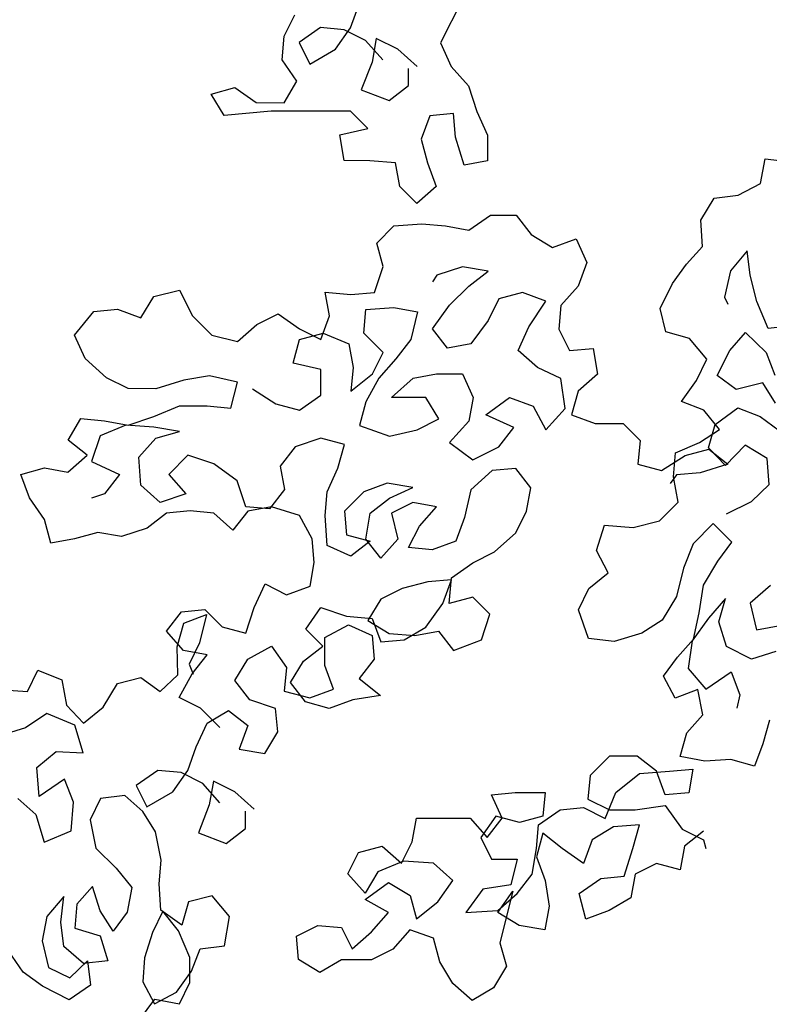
# Model space of a CAD drawing. Header units: millimetres. Extents: x 7407.82 to 7409.94, y 16581.93 to 16584.76.
# Tile 4 of 18: x 7408.07 to 7408.43, y 16583.35 to 16583.82. Entities that reach past the tile are written whole.
import ezdxf

# ---------------------------------------------------------------- set-up
doc = ezdxf.new("R2010")
doc.units = ezdxf.units.MM
doc.header["$LTSCALE"] = 150
doc.header["$MEASUREMENT"] = 0
doc.layers.get('0').update_dxf_attribs({"linetype": 'CONTINUOUS'})

msp = doc.modelspace()

# ---------------------------------------------------------------- linework, layer by layer
for p, q in [((7408.23028, 16583.81396), (7408.23441, 16583.82529)), ((7408.28383, 16583.8273), (7408.27352, 16583.80672)), ((7408.19835, 16583.80988), (7408.20351, 16583.82017)), ((7408.19731, 16583.79855), (7408.19835, 16583.80988)), ((7408.21586, 16583.81398), (7408.20556, 16583.80678)), ((7408.22719, 16583.81294), (7408.21586, 16583.81398)), ((7408.22306, 16583.80367), (7408.23028, 16583.81396)), ((7408.23748, 16583.80778), (7408.22719, 16583.81294)), ((7408.20556, 16583.80678), (7408.2107, 16583.79648)), ((7408.24571, 16583.79851), (7408.23748, 16583.80778)), ((7408.24263, 16583.8088), (7408.24056, 16583.79748)), ((7408.25292, 16583.80365), (7408.24263, 16583.8088)), ((7408.27352, 16583.80672), (7408.27866, 16583.79539)), ((7408.2107, 16583.79648), (7408.22306, 16583.80367)), ((7408.26218, 16583.7954), (7408.25292, 16583.80365)), ((7408.20451, 16583.78825), (7408.19731, 16583.79855)), ((7408.24056, 16583.79748), (7408.2354, 16583.7841)), ((7408.27866, 16583.79539), (7408.28688, 16583.78611)), ((7408.25805, 16583.78614), (7408.25806, 16583.79438)), ((7408.19832, 16583.77796), (7408.20451, 16583.78825)), ((7408.24878, 16583.77894), (7408.25805, 16583.78614)), ((7408.28688, 16583.78611), (7408.29099, 16583.77375)), ((7408.16332, 16583.78211), (7408.17465, 16583.78518)), ((7408.16949, 16583.7718), (7408.16332, 16583.78211)), ((7408.17465, 16583.78518), (7408.18494, 16583.77797)), ((7408.2354, 16583.7841), (7408.24878, 16583.77894)), ((7408.18494, 16583.77797), (7408.19832, 16583.77796)), ((7408.19214, 16583.77384), (7408.16949, 16583.7718)), ((7408.23024, 16583.77381), (7408.19214, 16583.77384)), ((7408.23847, 16583.76556), (7408.23024, 16583.77381)), ((7408.26834, 16583.77171), (7408.26421, 16583.76039)), ((7408.27966, 16583.77273), (7408.26834, 16583.77171)), ((7408.28068, 16583.7614), (7408.27966, 16583.77273)), ((7408.29099, 16583.77375), (7408.29613, 16583.76242)), ((7408.22508, 16583.76249), (7408.23847, 16583.76556)), ((7408.22713, 16583.75013), (7408.22508, 16583.76249)), ((7408.29613, 16583.76242), (7408.29612, 16583.75006)), ((7408.26421, 16583.76039), (7408.26729, 16583.74906)), ((7408.28479, 16583.74802), (7408.28068, 16583.7614)), ((7408.23949, 16583.75012), (7408.22713, 16583.75013)), ((7408.25184, 16583.74908), (7408.23949, 16583.75012)), ((7408.25389, 16583.73775), (7408.25184, 16583.74908)), ((7408.26729, 16583.74906), (7408.2714, 16583.73773)), ((7408.29612, 16583.75006), (7408.28479, 16583.74802)), ((7408.42716, 16583.73911), (7408.42949, 16583.75093)), ((7408.42949, 16583.75093), (7408.44184, 16583.74949)), ((7408.41655, 16583.73349), (7408.42716, 16583.73911)), ((7408.26212, 16583.7295), (7408.25389, 16583.73775)), ((7408.2714, 16583.73773), (7408.26212, 16583.7295)), ((7408.39851, 16583.72153), (7408.40489, 16583.7321)), ((7408.40489, 16583.7321), (7408.41655, 16583.73349)), ((7408.25108, 16583.7188), (7408.26447, 16583.71981)), ((7408.26447, 16583.71981), (7408.2758, 16583.71877)), ((7408.28712, 16583.7167), (7408.29742, 16583.7239)), ((7408.29742, 16583.7239), (7408.30978, 16583.72389)), ((7408.30978, 16583.72389), (7408.31698, 16583.71462)), ((7408.39935, 16583.70899), (7408.39851, 16583.72153)), ((7408.24284, 16583.71057), (7408.25108, 16583.7188)), ((7408.2758, 16583.71877), (7408.28712, 16583.7167)), ((7408.24592, 16583.69924), (7408.24284, 16583.71057)), ((7408.31698, 16583.71462), (7408.32727, 16583.70843)), ((7408.32727, 16583.70843), (7408.3386, 16583.71254)), ((7408.3386, 16583.71254), (7408.34374, 16583.70121)), ((7408.39174, 16583.70035), (7408.39935, 16583.70899)), ((7408.42089, 16583.70681), (7408.41274, 16583.6973)), ((7408.42227, 16583.69515), (7408.42089, 16583.70681)), ((7408.34374, 16583.70121), (7408.33961, 16583.68988)), ((7408.24179, 16583.68688), (7408.24592, 16583.69924)), ((7408.28402, 16583.6992), (7408.27166, 16583.69509)), ((7408.29637, 16583.69713), (7408.28402, 16583.6992)), ((7408.2871, 16583.68993), (7408.29637, 16583.69713)), ((7408.385, 16583.69119), (7408.39174, 16583.70035)), ((7408.41274, 16583.6973), (7408.40988, 16583.68459)), ((7408.27166, 16583.69509), (7408.26959, 16583.69201)), ((7408.37897, 16583.6792), (7408.385, 16583.69119)), ((7408.42542, 16583.68243), (7408.42227, 16583.69515)), ((7408.13573, 16583.68492), (7408.14809, 16583.688)), ((7408.14809, 16583.688), (7408.15425, 16583.67564)), ((7408.22015, 16583.67558), (7408.21811, 16583.68691)), ((7408.21811, 16583.68691), (7408.23046, 16583.68586)), ((7408.23046, 16583.68586), (7408.24179, 16583.68688)), ((7408.27782, 16583.68067), (7408.2871, 16583.68993)), ((7408.31284, 16583.68682), (7408.30151, 16583.68374)), ((7408.32416, 16583.68269), (7408.31284, 16583.68682)), ((7408.33961, 16583.68988), (7408.33136, 16583.68062)), ((7408.12954, 16583.67463), (7408.13573, 16583.68492)), ((7408.30151, 16583.68374), (7408.29635, 16583.67345)), ((7408.31591, 16583.67034), (7408.32416, 16583.68269)), ((7408.40988, 16583.68459), (7408.41146, 16583.68123)), ((7408.43086, 16583.66952), (7408.42542, 16583.68243)), ((7408.09761, 16583.66642), (7408.10689, 16583.67774)), ((7408.10689, 16583.67774), (7408.11822, 16583.67876)), ((7408.11822, 16583.67876), (7408.12954, 16583.67463)), ((7408.23662, 16583.66732), (7408.23766, 16583.67865)), ((7408.23766, 16583.67865), (7408.25105, 16583.67967)), ((7408.25105, 16583.67967), (7408.26237, 16583.6776)), ((7408.26237, 16583.6776), (7408.25927, 16583.66421)), ((7408.26957, 16583.66935), (7408.27782, 16583.68067)), ((7408.33136, 16583.68062), (7408.33032, 16583.6693)), ((7408.38176, 16583.66789), (7408.37897, 16583.6792)), ((7408.15425, 16583.67564), (7408.16351, 16583.66636)), ((7408.18514, 16583.67149), (7408.19544, 16583.67663)), ((7408.19544, 16583.67663), (7408.20573, 16583.66941)), ((7408.21603, 16583.66425), (7408.22015, 16583.67558)), ((7408.29635, 16583.67345), (7408.2881, 16583.66213)), ((7408.17587, 16583.66326), (7408.18514, 16583.67149)), ((7408.20573, 16583.66941), (7408.21603, 16583.66425)), ((7408.27677, 16583.66008), (7408.26957, 16583.66935)), ((7408.31075, 16583.65902), (7408.31591, 16583.67034)), ((7408.33032, 16583.6693), (7408.33546, 16583.659)), ((7408.39305, 16583.66468), (7408.38176, 16583.66789)), ((7408.41246, 16583.65898), (7408.42008, 16583.66761)), ((7408.42008, 16583.66761), (7408.42994, 16583.65805)), ((7408.44252, 16583.6709), (7408.43086, 16583.66952)), ((7408.10275, 16583.65509), (7408.09761, 16583.66642)), ((7408.16351, 16583.66636), (7408.17587, 16583.66326)), ((7408.20263, 16583.65294), (7408.20573, 16583.66426)), ((7408.20573, 16583.66426), (7408.21706, 16583.66734)), ((7408.21706, 16583.66734), (7408.22941, 16583.66218)), ((7408.24588, 16583.65805), (7408.23662, 16583.66732)), ((7408.25927, 16583.66421), (7408.25206, 16583.65495)), ((7408.4015, 16583.65477), (7408.39305, 16583.66468)), ((7408.22941, 16583.66218), (7408.23146, 16583.65085)), ((7408.2881, 16583.66213), (7408.27677, 16583.66008)), ((7408.32001, 16583.65077), (7408.31075, 16583.65902)), ((7408.33546, 16583.659), (7408.34679, 16583.66002)), ((7408.34679, 16583.66002), (7408.34884, 16583.64766)), ((7408.40643, 16583.64698), (7408.41246, 16583.65898)), ((7408.11304, 16583.64581), (7408.10275, 16583.65509)), ((7408.24072, 16583.64776), (7408.24588, 16583.65805)), ((7408.25206, 16583.65495), (7408.24381, 16583.64569)), ((7408.39653, 16583.64454), (7408.4015, 16583.65477)), ((7408.42994, 16583.65805), (7408.43415, 16583.64709)), ((7408.21601, 16583.64984), (7408.20263, 16583.65294)), ((7408.216, 16583.63748), (7408.21601, 16583.64984)), ((7408.23146, 16583.65085), (7408.23042, 16583.63953)), ((7408.33133, 16583.64561), (7408.32001, 16583.65077)), ((7408.12333, 16583.64066), (7408.11304, 16583.64581)), ((7408.15011, 16583.64475), (7408.13672, 16583.64064)), ((7408.16247, 16583.6468), (7408.15011, 16583.64475)), ((7408.17585, 16583.6437), (7408.16247, 16583.6468)), ((7408.23042, 16583.63953), (7408.24072, 16583.64776)), ((7408.24381, 16583.64569), (7408.23762, 16583.63437)), ((7408.24998, 16583.63642), (7408.26028, 16583.64568)), ((7408.26028, 16583.64568), (7408.27161, 16583.64773)), ((7408.27161, 16583.64773), (7408.28397, 16583.64772)), ((7408.28397, 16583.64772), (7408.28911, 16583.63639)), ((7408.33338, 16583.6312), (7408.33133, 16583.64561)), ((7408.34884, 16583.64766), (7408.33956, 16583.63943)), ((7408.38926, 16583.63449), (7408.39653, 16583.64454)), ((7408.41559, 16583.64025), (7408.40643, 16583.64698)), ((7408.13672, 16583.64064), (7408.12333, 16583.64066)), ((7408.17275, 16583.63134), (7408.17585, 16583.6437)), ((7408.18305, 16583.6406), (7408.19437, 16583.63338)), ((7408.33956, 16583.63943), (7408.33646, 16583.62811)), ((7408.42831, 16583.64339), (7408.41559, 16583.64025)), ((7408.43447, 16583.63366), (7408.42831, 16583.64339)), ((7408.2057, 16583.63028), (7408.216, 16583.63748)), ((7408.26645, 16583.63641), (7408.24998, 16583.63642)), ((7408.27262, 16583.6261), (7408.26645, 16583.63641)), ((7408.28911, 16583.63639), (7408.28704, 16583.62506)), ((7408.29528, 16583.62814), (7408.30661, 16583.63637)), ((7408.30661, 16583.63637), (7408.31793, 16583.63224)), ((7408.40003, 16583.6304), (7408.38926, 16583.63449)), ((7408.13568, 16583.62726), (7408.14804, 16583.6324)), ((7408.14804, 16583.6324), (7408.16142, 16583.63238)), ((7408.16142, 16583.63238), (7408.17275, 16583.63134)), ((7408.19437, 16583.63338), (7408.2057, 16583.63028)), ((7408.23762, 16583.63437), (7408.23452, 16583.62305)), ((7408.31793, 16583.63224), (7408.3241, 16583.62091)), ((7408.3241, 16583.62091), (7408.33338, 16583.6312)), ((7408.40759, 16583.62102), (7408.40003, 16583.6304)), ((7408.40548, 16583.6235), (7408.41627, 16583.63142)), ((7408.41627, 16583.63142), (7408.42704, 16583.62733)), ((7408.09448, 16583.61597), (7408.10067, 16583.62626)), ((7408.10067, 16583.62626), (7408.11199, 16583.62522)), ((7408.11199, 16583.62522), (7408.12332, 16583.62315)), ((7408.12332, 16583.62315), (7408.13568, 16583.62726)), ((7408.26232, 16583.62097), (7408.27262, 16583.6261)), ((7408.28704, 16583.62506), (7408.27776, 16583.61477)), ((7408.30866, 16583.62195), (7408.29528, 16583.62814)), ((7408.33646, 16583.62811), (7408.34779, 16583.62398)), ((7408.42704, 16583.62733), (7408.4362, 16583.62059)), ((7408.12229, 16583.62315), (7408.10993, 16583.61802)), ((7408.13567, 16583.62211), (7408.12229, 16583.62315)), ((7408.14803, 16583.62004), (7408.13567, 16583.62211)), ((7408.23452, 16583.62305), (7408.24893, 16583.61789)), ((7408.24893, 16583.61789), (7408.26232, 16583.62097)), ((7408.30144, 16583.61269), (7408.30866, 16583.62195)), ((7408.34779, 16583.62398), (7408.36117, 16583.62396)), ((7408.36117, 16583.62396), (7408.3694, 16583.61572)), ((7408.39786, 16583.61487), (7408.40759, 16583.62102)), ((7408.40227, 16583.61221), (7408.40548, 16583.6235)), ((7408.10374, 16583.60875), (7408.09448, 16583.61597)), ((7408.10993, 16583.61802), (7408.1058, 16583.60566)), ((7408.12845, 16583.6077), (7408.1367, 16583.61696)), ((7408.1367, 16583.61696), (7408.14803, 16583.62004)), ((7408.21598, 16583.61689), (7408.20362, 16583.61278)), ((7408.22731, 16583.61379), (7408.21598, 16583.61689)), ((7408.3694, 16583.61572), (7408.36836, 16583.60439)), ((7408.20362, 16583.61278), (7408.19641, 16583.60352)), ((7408.22421, 16583.60247), (7408.22731, 16583.61379)), ((7408.27776, 16583.61477), (7408.28908, 16583.60653)), ((7408.28908, 16583.60653), (7408.30144, 16583.61269)), ((7408.38637, 16583.60978), (7408.39786, 16583.61487)), ((7408.39102, 16583.60849), (7408.40235, 16583.61157)), ((7408.41037, 16583.60371), (7408.40227, 16583.61221)), ((7408.40235, 16583.61157), (7408.41161, 16583.60435)), ((7408.41993, 16583.61357), (7408.41037, 16583.60371)), ((7408.43051, 16583.60719), (7408.41993, 16583.61357)), ((7408.09446, 16583.60053), (7408.10374, 16583.60875)), ((7408.12947, 16583.59432), (7408.12845, 16583.6077)), ((7408.15213, 16583.60871), (7408.14286, 16583.59945)), ((7408.16449, 16583.60458), (7408.15213, 16583.60871)), ((7408.37969, 16583.60129), (7408.39102, 16583.60849)), ((7408.38546, 16583.5983), (7408.38637, 16583.60978)), ((7408.43136, 16583.59465), (7408.43051, 16583.60719)), ((7408.07181, 16583.59952), (7408.08314, 16583.6026)), ((7408.08314, 16583.6026), (7408.09446, 16583.60053)), ((7408.1058, 16583.60566), (7408.11918, 16583.59947)), ((7408.17581, 16583.59633), (7408.16449, 16583.60458)), ((7408.19641, 16583.60352), (7408.19845, 16583.59219)), ((7408.21905, 16583.59114), (7408.22421, 16583.60247)), ((7408.29834, 16583.60137), (7408.28804, 16583.59211)), ((7408.30967, 16583.60239), (7408.29834, 16583.60137)), ((7408.31687, 16583.59311), (7408.30967, 16583.60239)), ((7408.36836, 16583.60439), (7408.37969, 16583.60129)), ((7408.41161, 16583.60435), (7408.39822, 16583.60025)), ((7408.07592, 16583.58819), (7408.07181, 16583.59952)), ((7408.11918, 16583.59947), (7408.11196, 16583.59021)), ((7408.14286, 16583.59945), (7408.15109, 16583.59018)), ((7408.38689, 16583.59923), (7408.3838, 16583.59511)), ((7408.38772, 16583.58611), (7408.38546, 16583.5983)), ((7408.39822, 16583.60025), (7408.38689, 16583.59923)), ((7408.13873, 16583.58607), (7408.12947, 16583.59432)), ((7408.17991, 16583.58397), (7408.17581, 16583.59633)), ((7408.19845, 16583.59219), (7408.19124, 16583.58293)), ((7408.24788, 16583.59524), (7408.23655, 16583.59113)), ((7408.26024, 16583.59317), (7408.24788, 16583.59524)), ((7408.24891, 16583.58803), (7408.26024, 16583.59317)), ((7408.28804, 16583.59211), (7408.28494, 16583.57873)), ((7408.3148, 16583.58179), (7408.31687, 16583.59311)), ((7408.42286, 16583.58655), (7408.43136, 16583.59465)), ((7408.08312, 16583.57788), (7408.07592, 16583.58819)), ((7408.11196, 16583.59021), (7408.10578, 16583.58816)), ((7408.15109, 16583.59018), (7408.13873, 16583.58607)), ((7408.21801, 16583.57982), (7408.21905, 16583.59114)), ((7408.23655, 16583.59113), (7408.22728, 16583.58187)), ((7408.23963, 16583.58083), (7408.24891, 16583.58803)), ((7408.19124, 16583.58293), (7408.17991, 16583.58397)), ((7408.19227, 16583.58396), (7408.18094, 16583.58191)), ((7408.20565, 16583.57983), (7408.19227, 16583.58396)), ((7408.26023, 16583.58596), (7408.24993, 16583.58082)), ((7408.27155, 16583.58389), (7408.26023, 16583.58596)), ((7408.26331, 16583.57463), (7408.27155, 16583.58389)), ((7408.37869, 16583.57713), (7408.38772, 16583.58611)), ((7408.41084, 16583.58057), (7408.42286, 16583.58655)), ((7408.0862, 16583.56655), (7408.08312, 16583.57788)), ((7408.14181, 16583.58092), (7408.13254, 16583.57372)), ((7408.15314, 16583.58194), (7408.14181, 16583.58092)), ((7408.16447, 16583.5809), (7408.15314, 16583.58194)), ((7408.17372, 16583.57265), (7408.16447, 16583.5809)), ((7408.18094, 16583.58191), (7408.17372, 16583.57265)), ((7408.21182, 16583.5685), (7408.20565, 16583.57983)), ((7408.21902, 16583.5654), (7408.21801, 16583.57982)), ((7408.22728, 16583.58187), (7408.2283, 16583.57054)), ((7408.23756, 16583.56847), (7408.23963, 16583.58083)), ((7408.24993, 16583.58082), (7408.25301, 16583.56846)), ((7408.28494, 16583.57873), (7408.28081, 16583.56741)), ((7408.30964, 16583.5715), (7408.3148, 16583.58179)), ((7408.13254, 16583.57372), (7408.12018, 16583.56961)), ((7408.25815, 16583.56434), (7408.26331, 16583.57463)), ((7408.34846, 16583.56291), (7408.3522, 16583.57508)), ((7408.3522, 16583.57508), (7408.36597, 16583.57399)), ((7408.36597, 16583.57399), (7408.37869, 16583.57713)), ((7408.40447, 16583.576), (7408.39491, 16583.56614)), ((7408.41345, 16583.56697), (7408.40447, 16583.576)), ((7408.09752, 16583.5686), (7408.0862, 16583.56655)), ((7408.10885, 16583.57168), (7408.09752, 16583.5686)), ((7408.12018, 16583.56961), (7408.10885, 16583.57168)), ((7408.21284, 16583.55717), (7408.21182, 16583.5685)), ((7408.2283, 16583.57054), (7408.23962, 16583.56744)), ((7408.24476, 16583.5592), (7408.23756, 16583.56847)), ((7408.25301, 16583.56846), (7408.24476, 16583.5592)), ((7408.29934, 16583.56224), (7408.30964, 16583.5715)), ((7408.23035, 16583.56024), (7408.21902, 16583.5654)), ((7408.23962, 16583.56744), (7408.23035, 16583.56024)), ((7408.26948, 16583.5633), (7408.25815, 16583.56434)), ((7408.28081, 16583.56741), (7408.26948, 16583.5633)), ((7408.39491, 16583.56614), (7408.39029, 16583.55449)), ((7408.40672, 16583.55781), (7408.41345, 16583.56697)), ((7408.28903, 16583.5571), (7408.29934, 16583.56224)), ((7408.35408, 16583.5523), (7408.34846, 16583.56291)), ((7408.21077, 16583.54585), (7408.21284, 16583.55717)), ((7408.27873, 16583.5499), (7408.28903, 16583.5571)), ((7408.39029, 16583.55449), (7408.38689, 16583.54091)), ((7408.3998, 16583.54635), (7408.40672, 16583.55781)), ((7408.27769, 16583.53755), (7408.27873, 16583.5499)), ((7408.3447, 16583.54473), (7408.35408, 16583.5523)), ((7408.18399, 16583.53557), (7408.18915, 16583.5469)), ((7408.18915, 16583.5469), (7408.19944, 16583.54174)), ((7408.19944, 16583.54174), (7408.21077, 16583.54585)), ((7408.25504, 16583.54478), (7408.24474, 16583.53964)), ((7408.2674, 16583.54785), (7408.25504, 16583.54478)), ((7408.27873, 16583.54887), (7408.2674, 16583.54785)), ((7408.2746, 16583.53755), (7408.27873, 16583.54887)), ((7408.33973, 16583.5345), (7408.3447, 16583.54473)), ((7408.39782, 16583.53311), (7408.3998, 16583.54635)), ((7408.43211, 16583.54608), (7408.4222, 16583.53763)), ((7408.28902, 16583.54063), (7408.27769, 16583.53755)), ((7408.29725, 16583.53238), (7408.28902, 16583.54063)), ((7408.38689, 16583.54091), (7408.37998, 16583.52945)), ((7408.41038, 16583.53996), (7408.40223, 16583.53045)), ((7408.40717, 16583.52867), (7408.41038, 16583.53996)), ((7408.17986, 16583.52322), (7408.18399, 16583.53557)), ((7408.20869, 16583.52525), (7408.21591, 16583.53554)), ((7408.21591, 16583.53554), (7408.22826, 16583.53141)), ((7408.24474, 16583.53964), (7408.23855, 16583.52935)), ((7408.26635, 16583.52623), (7408.2746, 16583.53755)), ((7408.4222, 16583.53763), (7408.42535, 16583.52491)), ((7408.14176, 16583.52429), (7408.14898, 16583.53355)), ((7408.14898, 16583.53355), (7408.1603, 16583.53457)), ((7408.15008, 16583.52804), (7408.16104, 16583.53225)), ((7408.16104, 16583.53225), (7408.15765, 16583.51867)), ((7408.1603, 16583.53457), (7408.16853, 16583.52632)), ((7408.22826, 16583.53141), (7408.24062, 16583.53037)), ((7408.29312, 16583.52003), (7408.29725, 16583.53238)), ((7408.34463, 16583.52071), (7408.33973, 16583.5345)), ((7408.40223, 16583.53045), (7408.39443, 16583.51952)), ((7408.39496, 16583.5204), (7408.39782, 16583.53311)), ((7408.14688, 16583.51675), (7408.15008, 16583.52804)), ((7408.16853, 16583.52632), (7408.17986, 16583.52322)), ((7408.21795, 16583.52113), (7408.22929, 16583.52729)), ((7408.22929, 16583.52729), (7408.24061, 16583.52214)), ((7408.23855, 16583.52935), (7408.24885, 16583.52316)), ((7408.24062, 16583.53037), (7408.24472, 16583.51904)), ((7408.25605, 16583.52006), (7408.26635, 16583.52623)), ((7408.37998, 16583.52945), (7408.37025, 16583.52329)), ((7408.41084, 16583.51683), (7408.40717, 16583.52867)), ((7408.42535, 16583.52491), (7408.43754, 16583.52717)), ((7408.14999, 16583.51501), (7408.14176, 16583.52429)), ((7408.21692, 16583.51701), (7408.20869, 16583.52525)), ((7408.21794, 16583.50774), (7408.21795, 16583.52113)), ((7408.24061, 16583.52214), (7408.24163, 16583.51081)), ((7408.24885, 16583.52316), (7408.2612, 16583.52212)), ((7408.2612, 16583.52212), (7408.27253, 16583.52417)), ((7408.27253, 16583.52417), (7408.27973, 16583.51489)), ((7408.37025, 16583.52329), (7408.35699, 16583.51927)), ((7408.14719, 16583.50333), (7408.14688, 16583.51675)), ((7408.15765, 16583.51867), (7408.15268, 16583.50844)), ((7408.18088, 16583.51086), (7408.19221, 16583.51703)), ((7408.19221, 16583.51703), (7408.19941, 16583.50673)), ((7408.20765, 16583.50981), (7408.21692, 16583.51701)), ((7408.24472, 16583.51904), (7408.25605, 16583.52006)), ((7408.27973, 16583.51489), (7408.29312, 16583.52003)), ((7408.35699, 16583.51927), (7408.34463, 16583.52071)), ((7408.38734, 16583.51177), (7408.39496, 16583.5204)), ((7408.39443, 16583.51952), (7408.39245, 16583.50628)), ((7408.42284, 16583.51079), (7408.41084, 16583.51683)), ((7408.16131, 16583.51294), (7408.14999, 16583.51501)), ((7408.1541, 16583.50368), (7408.16131, 16583.51294)), ((7408.38061, 16583.5026), (7408.38734, 16583.51177)), ((7408.43468, 16583.51447), (7408.42284, 16583.51079)), ((7408.15268, 16583.50844), (7408.15461, 16583.50366)), ((7408.17469, 16583.50057), (7408.18088, 16583.51086)), ((7408.20146, 16583.49952), (7408.20765, 16583.50981)), ((7408.22205, 16583.49641), (7408.21794, 16583.50774)), ((7408.24163, 16583.51081), (7408.23441, 16583.50155)), ((7408.07495, 16583.49523), (7408.07992, 16583.50545)), ((7408.07992, 16583.50545), (7408.09156, 16583.50083)), ((7408.13869, 16583.49523), (7408.14719, 16583.50333)), ((7408.14791, 16583.49236), (7408.1541, 16583.50368)), ((7408.19941, 16583.50673), (7408.19837, 16583.4954)), ((7408.38623, 16583.49199), (7408.38061, 16583.5026)), ((7408.39245, 16583.50628), (7408.4009, 16583.49637)), ((7408.4009, 16583.49637), (7408.41311, 16583.50464)), ((7408.41311, 16583.50464), (7408.41732, 16583.49368)), ((7408.09156, 16583.50083), (7408.09382, 16583.48864)), ((7408.1113, 16583.48771), (7408.11822, 16583.49917)), ((7408.11822, 16583.49917), (7408.12953, 16583.50197)), ((7408.12953, 16583.50197), (7408.13869, 16583.49523)), ((7408.18189, 16583.4913), (7408.17469, 16583.50057)), ((7408.20866, 16583.49025), (7408.20146, 16583.49952)), ((7408.23441, 16583.50155), (7408.2447, 16583.4933)), ((7408.06347, 16583.49614), (7408.07495, 16583.49523)), ((7408.19837, 16583.4954), (7408.21072, 16583.4923)), ((7408.21072, 16583.4923), (7408.22205, 16583.49641)), ((7408.2447, 16583.4933), (7408.23131, 16583.49125)), ((7408.39719, 16583.4962), (7408.38623, 16583.49199)), ((7408.39945, 16583.48401), (7408.39719, 16583.4962)), ((7408.41732, 16583.49368), (7408.41589, 16583.48732)), ((7408.09382, 16583.48864), (7408.10192, 16583.48014)), ((7408.1582, 16583.4872), (7408.14791, 16583.49236)), ((7408.19424, 16583.48717), (7408.18189, 16583.4913)), ((7408.21998, 16583.48715), (7408.20866, 16583.49025)), ((7408.23131, 16583.49125), (7408.21998, 16583.48715)), ((7408.08428, 16583.48478), (7408.07402, 16583.47775)), ((7408.09768, 16583.47909), (7408.08428, 16583.48478)), ((7408.10192, 16583.48014), (7408.1113, 16583.48771)), ((7408.16746, 16583.47793), (7408.1582, 16583.4872)), ((7408.16128, 16583.47999), (7408.17159, 16583.48616)), ((7408.17159, 16583.48616), (7408.18085, 16583.47894)), ((7408.19526, 16583.47584), (7408.19424, 16583.48717)), ((7408.39184, 16583.47538), (7408.39945, 16583.48401)), ((7408.10171, 16583.46584), (7408.09768, 16583.47909)), ((7408.15612, 16583.46867), (7408.16128, 16583.47999)), ((7408.18085, 16583.47894), (7408.17672, 16583.46762)), ((7408.43159, 16583.48145), (7408.42838, 16583.47016)), ((7408.07402, 16583.47775), (7408.06217, 16583.47407)), ((7408.18907, 16583.46555), (7408.19526, 16583.47584)), ((7408.38863, 16583.46409), (7408.39184, 16583.47538)), ((7408.42838, 16583.47016), (7408.42429, 16583.4594)), ((7408.07944, 16583.45884), (7408.08882, 16583.4664)), ((7408.08882, 16583.4664), (7408.10171, 16583.46584)), ((7408.152, 16583.45735), (7408.15612, 16583.46867)), ((7408.17672, 16583.46762), (7408.18907, 16583.46555)), ((7408.35464, 16583.46421), (7408.34536, 16583.45495)), ((7408.36803, 16583.46419), (7408.35464, 16583.46421)), ((7408.37729, 16583.45698), (7408.36803, 16583.46419)), ((7408.40045, 16583.46176), (7408.38863, 16583.46409)), ((7408.41299, 16583.46261), (7408.40045, 16583.46176)), ((7408.42429, 16583.4594), (7408.41299, 16583.46261)), ((7408.08064, 16583.44488), (7408.07944, 16583.45884)), ((7408.13758, 16583.45736), (7408.12728, 16583.45016)), ((7408.14891, 16583.45632), (7408.13758, 16583.45736)), ((7408.14478, 16583.44706), (7408.152, 16583.45735)), ((7408.1592, 16583.45116), (7408.14891, 16583.45632)), ((7408.34536, 16583.45495), (7408.34432, 16583.44362)), ((7408.35771, 16583.4467), (7408.36905, 16583.45596)), ((7408.36905, 16583.45596), (7408.38346, 16583.45697)), ((7408.38139, 16583.44565), (7408.37729, 16583.45698)), ((7408.38346, 16583.45697), (7408.39479, 16583.45799)), ((7408.39479, 16583.45799), (7408.39272, 16583.44667)), ((7408.09284, 16583.45315), (7408.08064, 16583.44488)), ((7408.09705, 16583.44219), (7408.09284, 16583.45315)), ((7408.12728, 16583.45016), (7408.13242, 16583.43986)), ((7408.16743, 16583.44189), (7408.1592, 16583.45116)), ((7408.16435, 16583.45219), (7408.16228, 16583.44086)), ((7408.17464, 16583.44703), (7408.16435, 16583.45219)), ((7408.13242, 16583.43986), (7408.14478, 16583.44706)), ((7408.1839, 16583.43878), (7408.17464, 16583.44703)), ((7408.29799, 16583.44572), (7408.30932, 16583.44674)), ((7408.30313, 16583.43439), (7408.29799, 16583.44572)), ((7408.30932, 16583.44674), (7408.32373, 16583.44673)), ((7408.32373, 16583.44673), (7408.32269, 16583.43541)), ((7408.35255, 16583.43435), (7408.35771, 16583.4467)), ((7408.39272, 16583.44667), (7408.38139, 16583.44565)), ((7408.07039, 16583.44385), (7408.07903, 16583.43623)), ((7408.09596, 16583.42842), (7408.09705, 16583.44219)), ((7408.11013, 16583.44392), (7408.10515, 16583.43369)), ((7408.12178, 16583.4453), (7408.11013, 16583.44392)), ((7408.13042, 16583.43768), (7408.12178, 16583.4453)), ((7408.16228, 16583.44086), (7408.15712, 16583.42748)), ((7408.34432, 16583.44362), (7408.35462, 16583.43847)), ((7408.07903, 16583.43623), (7408.08305, 16583.42298)), ((7408.13657, 16583.42796), (7408.13042, 16583.43768)), ((7408.17977, 16583.42952), (7408.17978, 16583.43776)), ((7408.32063, 16583.43129), (7408.33093, 16583.43849)), ((7408.33093, 16583.43849), (7408.34226, 16583.43951)), ((7408.34226, 16583.43951), (7408.35255, 16583.43435)), ((7408.35462, 16583.43847), (7408.36697, 16583.43845)), ((7408.36697, 16583.43845), (7408.38139, 16583.4405)), ((7408.38139, 16583.4405), (7408.38962, 16583.42917)), ((7408.10515, 16583.43369), (7408.10777, 16583.42009)), ((7408.25987, 16583.42311), (7408.26194, 16583.43443)), ((7408.26194, 16583.43443), (7408.28768, 16583.43441)), ((7408.28768, 16583.43441), (7408.29591, 16583.42513)), ((7408.30004, 16583.43543), (7408.29282, 16583.42514)), ((7408.29591, 16583.42513), (7408.30313, 16583.43439)), ((7408.31136, 16583.43233), (7408.30004, 16583.43543)), ((7408.32269, 16583.43541), (7408.31136, 16583.43233)), ((7408.31959, 16583.41996), (7408.32063, 16583.43129)), ((7408.36902, 16583.43124), (7408.35667, 16583.43023)), ((7408.36593, 16583.41992), (7408.36902, 16583.43124)), ((7408.08305, 16583.42298), (7408.09596, 16583.42842)), ((7408.13918, 16583.41435), (7408.13657, 16583.42796)), ((7408.15712, 16583.42748), (7408.1705, 16583.42232)), ((7408.1705, 16583.42232), (7408.17977, 16583.42952)), ((7408.32269, 16583.42717), (7408.31959, 16583.41584)), ((7408.33195, 16583.41995), (7408.32269, 16583.42717)), ((7408.35667, 16583.43023), (7408.34637, 16583.42406)), ((7408.38962, 16583.42917), (7408.39991, 16583.42401)), ((7408.39991, 16583.42813), (7408.39064, 16583.42093)), ((7408.25471, 16583.41281), (7408.25987, 16583.42311)), ((7408.29282, 16583.42514), (7408.29796, 16583.41483)), ((7408.34637, 16583.42406), (7408.34224, 16583.41273)), ((7408.39991, 16583.42401), (7408.40093, 16583.41989)), ((7408.10777, 16583.42009), (7408.11763, 16583.41052)), ((7408.22897, 16583.40769), (7408.23412, 16583.41798)), ((7408.23412, 16583.41798), (7408.24545, 16583.42106)), ((7408.24545, 16583.42106), (7408.25471, 16583.41281)), ((7408.31752, 16583.40761), (7408.31959, 16583.41996)), ((7408.34224, 16583.41273), (7408.33195, 16583.41995)), ((7408.36179, 16583.40654), (7408.36593, 16583.41992)), ((7408.39064, 16583.42093), (7408.38857, 16583.4096)), ((7408.13827, 16583.40287), (7408.13918, 16583.41435)), ((7408.25574, 16583.41384), (7408.24338, 16583.40871)), ((7408.27016, 16583.4128), (7408.25574, 16583.41384)), ((7408.27942, 16583.40455), (7408.27016, 16583.4128)), ((7408.29796, 16583.41483), (7408.31032, 16583.41482)), ((7408.31032, 16583.41482), (7408.30722, 16583.40247)), ((7408.31959, 16583.41584), (7408.32369, 16583.40451)), ((7408.37725, 16583.4127), (7408.36694, 16583.40756)), ((7408.38857, 16583.4096), (7408.37725, 16583.4127)), ((7408.11763, 16583.41052), (7408.1252, 16583.40114)), ((7408.2372, 16583.39842), (7408.22897, 16583.40769)), ((7408.24338, 16583.40871), (7408.2372, 16583.39842)), ((7408.3103, 16583.39835), (7408.31752, 16583.40761)), ((7408.36694, 16583.40756), (7408.36487, 16583.39624)), ((7408.13912, 16583.39033), (7408.13827, 16583.40287)), ((7408.23719, 16583.39533), (7408.24853, 16583.40355)), ((7408.24853, 16583.40355), (7408.25882, 16583.39737)), ((7408.2722, 16583.39426), (7408.27942, 16583.40455)), ((7408.32369, 16583.40451), (7408.32574, 16583.39216)), ((7408.34016, 16583.39832), (7408.35047, 16583.40552)), ((7408.35047, 16583.40552), (7408.36179, 16583.40654)), ((7408.1063, 16583.40172), (7408.09869, 16583.39309)), ((7408.10998, 16583.38988), (7408.1063, 16583.40172)), ((7408.1252, 16583.40114), (7408.12287, 16583.38932)), ((7408.29383, 16583.40042), (7408.28558, 16583.3891)), ((7408.30722, 16583.40247), (7408.29383, 16583.40042)), ((7408.30103, 16583.38909), (7408.30824, 16583.39938)), ((7408.30103, 16583.39012), (7408.3103, 16583.39835)), ((7408.30824, 16583.39938), (7408.30204, 16583.37467)), ((7408.34324, 16583.38596), (7408.34016, 16583.39832)), ((7408.09252, 16583.39682), (7408.08437, 16583.3873)), ((7408.09107, 16583.38446), (7408.09252, 16583.39682)), ((7408.15237, 16583.39436), (7408.14916, 16583.38307)), ((7408.16368, 16583.39716), (7408.15237, 16583.39436)), ((7408.17213, 16583.38724), (7408.16368, 16583.39716)), ((7408.24851, 16583.38914), (7408.23719, 16583.39533)), ((7408.25882, 16583.39737), (7408.2619, 16583.38604)), ((7408.2619, 16583.38604), (7408.2722, 16583.39426)), ((7408.36487, 16583.39624), (7408.35457, 16583.39007)), ((7408.09869, 16583.39309), (7408.09777, 16583.38162)), ((7408.11613, 16583.38015), (7408.10998, 16583.38988)), ((7408.12287, 16583.38932), (7408.11613, 16583.38015)), ((7408.14, 16583.3898), (7408.13503, 16583.37957)), ((7408.14916, 16583.38307), (7408.13912, 16583.39033)), ((7408.14757, 16583.38042), (7408.14, 16583.3898)), ((7408.24027, 16583.37988), (7408.24851, 16583.38914)), ((7408.28558, 16583.3891), (7408.30103, 16583.39012)), ((7408.31132, 16583.3829), (7408.30103, 16583.38909)), ((7408.32574, 16583.39216), (7408.32367, 16583.38083)), ((7408.35457, 16583.39007), (7408.34324, 16583.38596)), ((7408.08437, 16583.3873), (7408.08204, 16583.37548)), ((7408.09245, 16583.3728), (7408.09107, 16583.38446)), ((7408.16962, 16583.37312), (7408.17213, 16583.38724)), ((7408.09777, 16583.38162), (7408.10995, 16583.37788)), ((7408.13503, 16583.37957), (7408.13129, 16583.3674)), ((7408.15301, 16583.36752), (7408.14757, 16583.38042)), ((7408.20423, 16583.37785), (7408.21453, 16583.38299)), ((7408.21453, 16583.38299), (7408.22585, 16583.38195)), ((7408.22585, 16583.38195), (7408.23099, 16583.37165)), ((7408.23099, 16583.37165), (7408.24027, 16583.37988)), ((7408.2588, 16583.38089), (7408.25056, 16583.37163)), ((7408.27013, 16583.37676), (7408.2588, 16583.38089)), ((7408.32367, 16583.38083), (7408.31132, 16583.3829)), ((7408.08204, 16583.37548), (7408.08518, 16583.36276)), ((7408.10995, 16583.37788), (7408.11362, 16583.36603)), ((7408.20525, 16583.36652), (7408.20423, 16583.37785)), ((7408.2732, 16583.36543), (7408.27013, 16583.37676)), ((7408.30204, 16583.37467), (7408.30512, 16583.36334)), ((7408.07299, 16583.36049), (7408.06596, 16583.37075)), ((7408.10197, 16583.36465), (7408.09245, 16583.3728)), ((7408.15387, 16583.36098), (7408.15796, 16583.37174)), ((7408.15796, 16583.37174), (7408.16962, 16583.37312)), ((7408.25056, 16583.37163), (7408.24026, 16583.36649)), ((7408.09541, 16583.35778), (7408.10391, 16583.36588)), ((7408.11362, 16583.36603), (7408.10197, 16583.36465)), ((7408.10391, 16583.36588), (7408.10529, 16583.35423)), ((7408.13129, 16583.3674), (7408.13037, 16583.35592)), ((7408.15298, 16583.35551), (7408.15301, 16583.36752)), ((7408.21554, 16583.36034), (7408.20525, 16583.36652)), ((7408.22584, 16583.36651), (7408.21554, 16583.36034)), ((7408.24026, 16583.36649), (7408.22584, 16583.36651)), ((7408.27937, 16583.35513), (7408.2732, 16583.36543)), ((7408.08216, 16583.35376), (7408.07299, 16583.36049)), ((7408.08518, 16583.36276), (7408.09541, 16583.35778)), ((7408.14661, 16583.35094), (7408.15387, 16583.36098)), ((7408.30512, 16583.36334), (7408.29894, 16583.35305)), ((7408.13037, 16583.35592), (7408.136, 16583.34531)), ((7408.09503, 16583.34719), (7408.08216, 16583.35376)), ((7408.10529, 16583.35423), (7408.09503, 16583.34719)), ((7408.136, 16583.34531), (7408.14661, 16583.35094)), ((7408.148, 16583.34528), (7408.15298, 16583.35551)), ((7408.28863, 16583.34688), (7408.27937, 16583.35513)), ((7408.29894, 16583.35305), (7408.28863, 16583.34688)), ((7408.12891, 16583.33756), (7408.13618, 16583.34761)), ((7408.13618, 16583.34761), (7408.148, 16583.34528))]:
    msp.add_line(p, q)

doc.saveas('drawing.dxf')
